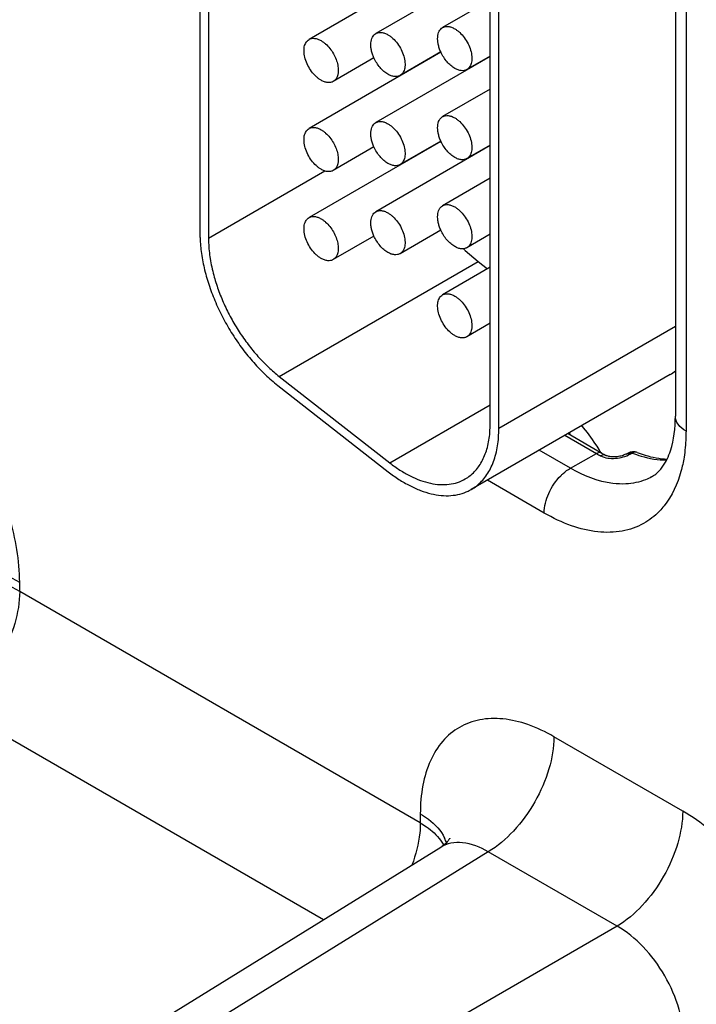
# Model space of a CAD drawing. Header units: inches. Extents: x 0 to 34, y 0 to 22.
# Tile 67 of 97: x 28.328 to 28.607, y 17.135 to 17.541. Entities that reach past the tile are written whole.
import ezdxf

# ---------------------------------------------------------------- set-up
doc = ezdxf.new("R2010")
doc.units = ezdxf.units.IN
doc.header["$LTSCALE"] = 1.87
doc.header["$MEASUREMENT"] = 0
doc.layers.get('0').update_dxf_attribs({"linetype": 'CONTINUOUS'})

msp = doc.modelspace()

# ---------------------------------------------------------------- linework, layer by layer
at = {"color": 7, "linetype": 'CONTINUOUS'}
for p, q in [((28.4020564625, 17.6245793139), (28.4020564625, 17.4529133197)), ((28.4055919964, 17.622537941), (28.4055919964, 17.4508719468)), ((28.5982922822, 17.5966157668), (28.5982922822, 17.3773934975)), ((28.6026856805, 17.5904916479), (28.6026856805, 17.3712693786)), ((28.5219110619, 17.374424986), (28.5219110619, 17.5646625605)), ((28.5015378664, 17.5642519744), (28.4470840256, 17.5328110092)), ((28.5219110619, 17.5625403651), (28.4746611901, 17.5352588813)), ((28.5254465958, 17.372383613), (28.5254465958, 17.5626211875)), ((28.5219110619, 17.549065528), (28.5022383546, 17.5377067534)), ((28.5015378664, 17.527510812), (28.4470840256, 17.4960698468)), ((28.4738997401, 17.5251996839), (28.4570845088, 17.5154907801)), ((28.5219110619, 17.5257992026), (28.4746611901, 17.4985177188)), ((28.5014769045, 17.527647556), (28.4846616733, 17.5179386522)), ((28.5219110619, 17.5259711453), (28.5122388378, 17.5203865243)), ((28.4582636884, 17.5166144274), (28.4570843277, 17.5154910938)), ((28.487616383, 17.5196446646), (28.487616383, 17.5194727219)), ((28.5219110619, 17.5123243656), (28.5022383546, 17.5009655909)), ((28.5015378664, 17.4907696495), (28.4470840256, 17.4593286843)), ((28.4738997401, 17.4884585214), (28.4570845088, 17.4787496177)), ((28.5219110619, 17.4890580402), (28.4746611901, 17.4617765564)), ((28.5014769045, 17.4909063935), (28.4846616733, 17.4811974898)), ((28.5219110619, 17.4892299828), (28.5122388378, 17.4836453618)), ((28.4582636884, 17.4798732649), (28.4570843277, 17.4787499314)), ((28.4055919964, 17.4508719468), (28.4535663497, 17.4785717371)), ((28.5219110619, 17.4755832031), (28.5022383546, 17.4642244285)), ((28.4738997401, 17.451717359), (28.4570845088, 17.4420084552)), ((28.5014769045, 17.4541652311), (28.4846616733, 17.4444563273)), ((28.5219110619, 17.4524888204), (28.5122388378, 17.4469041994)), ((28.4582636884, 17.4431321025), (28.4570843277, 17.4420087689)), ((28.5115054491, 17.4458222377), (28.5168323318, 17.4411595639)), ((28.4348079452, 17.3937997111), (28.5168323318, 17.4411595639)), ((28.5219110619, 17.4388420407), (28.5022383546, 17.427483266)), ((28.5168323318, 17.4411595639), (28.5206971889, 17.4381411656)), ((28.5219110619, 17.4157476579), (28.5122388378, 17.4101630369)), ((28.5982922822, 17.4144437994), (28.5254465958, 17.372383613)), ((28.5960814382, 17.3945679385), (28.5140570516, 17.3472080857)), ((28.4341940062, 17.3901338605), (28.4798023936, 17.3545143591)), ((28.4348079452, 17.3937997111), (28.4804163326, 17.3581802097)), ((28.4804163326, 17.3581802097), (28.5219110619, 17.3821387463)), ((28.5216704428, 17.3698120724), (28.5219110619, 17.374424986)), ((28.5252275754, 17.367756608), (28.5254465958, 17.372383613)), ((28.5527221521, 17.3695328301), (28.5657794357, 17.3619937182)), ((28.5539874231, 17.3702633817), (28.5679778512, 17.3621854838)), ((28.5549543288, 17.3559616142), (28.5420859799, 17.3633916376)), ((28.5549543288, 17.3559616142), (28.5657794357, 17.3619937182)), ((28.5787859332, 17.3622375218), (28.577965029, 17.3617936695)), ((28.5796611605, 17.3617849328), (28.580481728, 17.3622292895)), ((28.5441626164, 17.3374854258), (28.520690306, 17.3510380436)), ((28.3276578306, 17.3051833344), (28.3276578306, 17.3088671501)), ((28.4930274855, 17.2097009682), (28.3276578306, 17.3051833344)), ((28.4530423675, 17.169660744), (28.300561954, 17.2577010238)), ((28.6013165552, 17.2145350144), (28.5481734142, 17.245219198)), ((28.4930274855, 17.2133847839), (28.4930274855, 17.2097009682)), ((28.5014375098, 17.1995890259), (27.9962032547, 16.8871445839)), ((28.5014080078, 17.2024974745), (28.5026892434, 17.2004681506)), ((28.5210775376, 17.1977368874), (28.0161894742, 16.8855065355)), ((28.5742206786, 17.1670527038), (28.5210775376, 17.1977368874)), ((28.5742206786, 17.1670527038), (28.0513937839, 16.8651800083))]:
    msp.add_line(p, q, dxfattribs=at)
for points in [[(28.5779643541, 17.3617932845), (28.5778106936, 17.3617130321), (28.5775021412, 17.3615664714), (28.5771464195, 17.3614172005), (28.5767423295, 17.3612686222), (28.5762946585, 17.3611260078), (28.5758152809, 17.3609957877), (28.575310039, 17.3608814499), (28.5747841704, 17.3607856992), (28.5742509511, 17.3607119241), (28.5737182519, 17.3606614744), (28.5731910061, 17.360634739), (28.5726786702, 17.3606317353), (28.5721876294, 17.3606515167), (28.5717218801, 17.3606926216), (28.571287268, 17.3607528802), (28.5708869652, 17.3608297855), (28.570524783, 17.3609201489), (28.5702066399, 17.3610192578), (28.5699346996, 17.3611222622), (28.569707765, 17.3612249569), (28.5696073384, 17.3612766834)], [(28.505122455, 17.2031730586), (28.5051430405, 17.2032323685), (28.5051825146, 17.2033362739), (28.5051569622, 17.2032824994), (28.5050511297, 17.2030861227), (28.5048505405, 17.2027635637), (28.5045369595, 17.2023265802), (28.5041008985, 17.2018007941), (28.5035478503, 17.2012247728), (28.5028794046, 17.2006251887), (28.5020901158, 17.2000203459), (28.5014428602, 17.1995922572)]]:
    msp.add_lwpolyline(points, dxfattribs=at)
for centre, radius, start, end in [((28.5167200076, 17.5345676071), 0.0167433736, 204.4150900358, 204.9286328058), ((28.5167200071, 17.4978264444), 0.016743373, 204.4150900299, 204.9286328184), ((28.5577798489, 17.5011902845), 0.0704112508, 194.1270070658, 194.2518138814), ((28.4550050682, 17.452919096), 0.0529486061, 180.0062505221, 182.0952843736), ((28.4539501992, 17.4508781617), 0.0483582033, 180.0073635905, 182.2964627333), ((28.5613054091, 17.496995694), 0.0714055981, 225.0587710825, 225.5705957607), ((28.5609135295, 17.4965966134), 0.0708462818, 225.570982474, 225.7813553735), ((28.5868815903, 17.4104996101), 0.0183971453, 300.0045663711, 308.3694484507), ((28.5022295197, 17.3254403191), 0.0688865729, 39.9611866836, 40.8318557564), ((28.5970443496, 17.4161265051), 0.0625128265, 239.9910029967, 241.7108186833), ((28.5019740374, 17.3243385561), 0.0758387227, 30.1643042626, 30.5752666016), ((28.5990598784, 17.416000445), 0.0621461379, 239.9904627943, 241.7102775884), ((28.5048603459, 17.3631353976), 0.0183915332, 295.6651745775, 300.002879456), ((28.4895325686, 17.1969708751), 0.0149863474, 17.5578488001, 25.4743511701)]:
    msp.add_arc(centre, radius, start, end, dxfattribs=at)
for points, knots in [([(28.501473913, 17.5276468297), (28.5012377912, 17.5281669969), (28.5008262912, 17.52921134), (28.5003932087, 17.5307933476), (28.5001661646, 17.5323240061), (28.5001519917, 17.5337583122), (28.5003527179, 17.5350553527), (28.5007677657, 17.5361779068), (28.5013905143, 17.5370901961), (28.5019443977, 17.537536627), (28.5022385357, 17.5377064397)], [0, 0, 0, 0, 0.156890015, 0.3076185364, 0.4495512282, 0.5807124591, 0.7001155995, 0.8080817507, 0.9067209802, 1, 1, 1, 1]), ([(28.5022385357, 17.5377064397), (28.5024024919, 17.5378010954), (28.5027504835, 17.5379642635), (28.5035147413, 17.5381761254), (28.5045860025, 17.5382047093), (28.5059266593, 17.5378793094), (28.5068000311, 17.5374645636), (28.5072385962, 17.5372113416)], [0, 0, 0, 0, 0.1081607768, 0.2183295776, 0.4512953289, 0.7106735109, 1, 1, 1, 1]), ([(28.5072385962, 17.5372113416), (28.5075974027, 17.5370041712), (28.5083107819, 17.5365267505), (28.5096878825, 17.5353689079), (28.5112553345, 17.5335852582), (28.5127682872, 17.5311240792), (28.5138319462, 17.5284921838), (28.5143598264, 17.525904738), (28.5143122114, 17.5238660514), (28.5139354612, 17.5224674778), (28.5135147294, 17.5215980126), (28.5129528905, 17.520886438), (28.5124851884, 17.5205291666), (28.5122386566, 17.520386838)], [0, 0, 0, 0, 0.0623683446, 0.1288470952, 0.2704294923, 0.4175506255, 0.5618702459, 0.6955113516, 0.812749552, 0.8647060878, 0.9125263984, 0.9571486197, 1, 1, 1, 1]), ([(28.4520842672, 17.5159861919), (28.4517254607, 17.5161933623), (28.4510120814, 17.516670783), (28.4496349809, 17.5178286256), (28.4480675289, 17.5196122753), (28.4465545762, 17.5220734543), (28.4454909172, 17.5247053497), (28.444963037, 17.5272927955), (28.445010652, 17.5293314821), (28.4453874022, 17.5307300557), (28.445808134, 17.5315995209), (28.4463699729, 17.5323110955), (28.446837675, 17.5326683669), (28.4470842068, 17.5328106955)], [0, 0, 0, 0, 0.0623683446, 0.1288470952, 0.2704294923, 0.4175506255, 0.5618702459, 0.6955113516, 0.812749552, 0.8647060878, 0.9125263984, 0.9571486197, 1, 1, 1, 1]), ([(28.4470842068, 17.5328106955), (28.4472481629, 17.5329053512), (28.4475961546, 17.5330685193), (28.4483604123, 17.5332803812), (28.4494316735, 17.5333089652), (28.4507723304, 17.5329835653), (28.4516457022, 17.5325688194), (28.4520842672, 17.5323155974)], [0, 0, 0, 0, 0.1081607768, 0.2183295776, 0.4512953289, 0.7106735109, 1, 1, 1, 1]), ([(28.4520842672, 17.5323155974), (28.4524070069, 17.5321292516), (28.4530495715, 17.5317052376), (28.4542987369, 17.5306882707), (28.4557462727, 17.529130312), (28.457200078, 17.5269677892), (28.4579543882, 17.5253724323), (28.4582636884, 17.5245515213)], [0, 0, 0, 0, 0.1107501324, 0.2282438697, 0.4780936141, 0.7393022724, 1, 1, 1, 1]), ([(28.4738967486, 17.5251989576), (28.4736606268, 17.5257191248), (28.4732491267, 17.5267634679), (28.4728160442, 17.5283454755), (28.4725890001, 17.529876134), (28.4725748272, 17.5313104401), (28.4727755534, 17.5326074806), (28.4731906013, 17.5337300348), (28.4738133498, 17.534642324), (28.4743672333, 17.5350887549), (28.4746613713, 17.5352585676)], [0, 0, 0, 0, 0.156890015, 0.3076185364, 0.4495512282, 0.5807124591, 0.7001155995, 0.8080817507, 0.9067209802, 1, 1, 1, 1]), ([(28.4746613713, 17.5352585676), (28.4748253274, 17.5353532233), (28.475173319, 17.5355163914), (28.4759375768, 17.5357282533), (28.477008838, 17.5357568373), (28.4783494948, 17.5354314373), (28.4792228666, 17.5350166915), (28.4796614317, 17.5347634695)], [0, 0, 0, 0, 0.1081607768, 0.2183295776, 0.4512953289, 0.7106735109, 1, 1, 1, 1]), ([(28.4796614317, 17.5347634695), (28.4800202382, 17.5345562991), (28.4807336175, 17.5340788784), (28.4821107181, 17.5329210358), (28.48367817, 17.5311373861), (28.4851911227, 17.5286762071), (28.4862547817, 17.5260443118), (28.4867826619, 17.5234568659), (28.4867350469, 17.5214181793), (28.4863582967, 17.5200196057), (28.4859375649, 17.5191501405), (28.485375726, 17.5184385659), (28.4849080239, 17.5180812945), (28.4846614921, 17.5179389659)], [0, 0, 0, 0, 0.0623683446, 0.1288470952, 0.2704294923, 0.4175506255, 0.5618702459, 0.6955113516, 0.812749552, 0.8647060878, 0.9125263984, 0.9571486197, 1, 1, 1, 1]), ([(28.4582636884, 17.5245515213), (28.4585453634, 17.5238039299), (28.4588800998, 17.5226715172), (28.4591136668, 17.5211545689), (28.4592236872, 17.5192460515), (28.4589234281, 17.5176035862), (28.4582636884, 17.5166144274)], [0, 0, 0, 0, 0.2937545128, 0.4319416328, 0.5628081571, 1, 1, 1, 1]), ([(28.4796614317, 17.518434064), (28.4790691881, 17.518776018), (28.4779066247, 17.5196249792), (28.4763512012, 17.5212095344), (28.4749764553, 17.5230881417), (28.4742240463, 17.5244779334), (28.4738967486, 17.5251989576)], [0, 0, 0, 0, 0.2276215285, 0.4759035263, 0.7364455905, 1, 1, 1, 1]), ([(28.5072385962, 17.5208819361), (28.5066562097, 17.5212181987), (28.5055122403, 17.5220506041), (28.5039775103, 17.5236022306), (28.5026153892, 17.5254419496), (28.5018651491, 17.526803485), (28.5015365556, 17.5275104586)], [0, 0, 0, 0, 0.2276126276, 0.4757010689, 0.7361337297, 1, 1, 1, 1]), ([(28.5122386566, 17.520386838), (28.5120747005, 17.5202921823), (28.5117267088, 17.5201290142), (28.5109624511, 17.5199171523), (28.5098911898, 17.5198885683), (28.508550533, 17.5202139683), (28.5076771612, 17.5206287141), (28.5072385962, 17.5208819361)], [0, 0, 0, 0, 0.1081607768, 0.2183295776, 0.4512953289, 0.7106735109, 1, 1, 1, 1]), ([(28.4570843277, 17.5154910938), (28.4569203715, 17.5153964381), (28.4565723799, 17.51523327), (28.4558081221, 17.5150214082), (28.4547368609, 17.5149928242), (28.4533962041, 17.5153182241), (28.4525228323, 17.5157329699), (28.4520842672, 17.5159861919)], [0, 0, 0, 0, 0.1081607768, 0.2183295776, 0.4512953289, 0.7106735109, 1, 1, 1, 1]), ([(28.4846614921, 17.5179389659), (28.484497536, 17.5178443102), (28.4841495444, 17.5176811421), (28.4833852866, 17.5174692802), (28.4823140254, 17.5174406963), (28.4809733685, 17.5177660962), (28.4800999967, 17.518180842), (28.4796614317, 17.518434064)], [0, 0, 0, 0, 0.1081607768, 0.2183295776, 0.4512953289, 0.7106735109, 1, 1, 1, 1]), ([(28.501473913, 17.4909056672), (28.5012377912, 17.4914258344), (28.5008262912, 17.4924701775), (28.5003932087, 17.4940521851), (28.5001661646, 17.4955828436), (28.5001519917, 17.4970171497), (28.5003527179, 17.4983141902), (28.5007677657, 17.4994367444), (28.5013905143, 17.5003490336), (28.5019443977, 17.5007954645), (28.5022385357, 17.5009652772)], [0, 0, 0, 0, 0.156890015, 0.3076185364, 0.4495512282, 0.5807124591, 0.7001155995, 0.8080817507, 0.9067209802, 1, 1, 1, 1]), ([(28.5022385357, 17.5009652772), (28.5024024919, 17.5010599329), (28.5027504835, 17.5012231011), (28.5035147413, 17.5014349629), (28.5045860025, 17.5014635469), (28.5059266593, 17.501138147), (28.5068000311, 17.5007234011), (28.5072385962, 17.5004701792)], [0, 0, 0, 0, 0.1081607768, 0.2183295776, 0.4512953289, 0.7106735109, 1, 1, 1, 1]), ([(28.5072385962, 17.5004701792), (28.5075974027, 17.5002630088), (28.5083107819, 17.499785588), (28.5096878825, 17.4986277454), (28.5112553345, 17.4968440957), (28.5127682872, 17.4943829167), (28.5138319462, 17.4917510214), (28.5143598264, 17.4891635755), (28.5143122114, 17.487124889), (28.5139354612, 17.4857263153), (28.5135147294, 17.4848568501), (28.5129528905, 17.4841452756), (28.5124851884, 17.4837880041), (28.5122386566, 17.4836456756)], [0, 0, 0, 0, 0.0623683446, 0.1288470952, 0.2704294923, 0.4175506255, 0.5618702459, 0.6955113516, 0.812749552, 0.8647060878, 0.9125263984, 0.9571486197, 1, 1, 1, 1]), ([(28.4520842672, 17.4792450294), (28.4517254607, 17.4794521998), (28.4510120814, 17.4799296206), (28.4496349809, 17.4810874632), (28.4480675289, 17.4828711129), (28.4465545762, 17.4853322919), (28.4454909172, 17.4879641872), (28.444963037, 17.4905516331), (28.445010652, 17.4925903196), (28.4453874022, 17.4939888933), (28.445808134, 17.4948583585), (28.4463699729, 17.495569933), (28.446837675, 17.4959272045), (28.4470842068, 17.496069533)], [0, 0, 0, 0, 0.0623683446, 0.1288470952, 0.2704294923, 0.4175506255, 0.5618702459, 0.6955113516, 0.812749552, 0.8647060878, 0.9125263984, 0.9571486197, 1, 1, 1, 1]), ([(28.4470842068, 17.496069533), (28.4472481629, 17.4961641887), (28.4475961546, 17.4963273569), (28.4483604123, 17.4965392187), (28.4494316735, 17.4965678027), (28.4507723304, 17.4962424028), (28.4516457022, 17.4958276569), (28.4520842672, 17.495574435)], [0, 0, 0, 0, 0.1081607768, 0.2183295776, 0.4512953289, 0.7106735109, 1, 1, 1, 1]), ([(28.4520842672, 17.495574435), (28.4524070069, 17.4953880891), (28.4530495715, 17.4949640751), (28.4542987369, 17.4939471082), (28.4557462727, 17.4923891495), (28.457200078, 17.4902266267), (28.4579543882, 17.4886312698), (28.4582636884, 17.4878103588)], [0, 0, 0, 0, 0.1107501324, 0.2282438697, 0.4780936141, 0.7393022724, 1, 1, 1, 1]), ([(28.4738967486, 17.4884577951), (28.4736606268, 17.4889779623), (28.4732491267, 17.4900223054), (28.4728160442, 17.4916043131), (28.4725890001, 17.4931349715), (28.4725748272, 17.4945692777), (28.4727755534, 17.4958663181), (28.4731906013, 17.4969888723), (28.4738133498, 17.4979011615), (28.4743672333, 17.4983475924), (28.4746613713, 17.4985174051)], [0, 0, 0, 0, 0.156890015, 0.3076185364, 0.4495512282, 0.5807124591, 0.7001155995, 0.8080817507, 0.9067209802, 1, 1, 1, 1]), ([(28.4746613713, 17.4985174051), (28.4748253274, 17.4986120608), (28.475173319, 17.498775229), (28.4759375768, 17.4989870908), (28.477008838, 17.4990156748), (28.4783494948, 17.4986902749), (28.4792228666, 17.498275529), (28.4796614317, 17.4980223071)], [0, 0, 0, 0, 0.1081607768, 0.2183295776, 0.4512953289, 0.7106735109, 1, 1, 1, 1]), ([(28.4796614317, 17.4980223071), (28.4800202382, 17.4978151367), (28.4807336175, 17.4973377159), (28.4821107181, 17.4961798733), (28.48367817, 17.4943962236), (28.4851911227, 17.4919350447), (28.4862547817, 17.4893031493), (28.4867826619, 17.4867157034), (28.4867350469, 17.4846770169), (28.4863582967, 17.4832784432), (28.4859375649, 17.482408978), (28.485375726, 17.4816974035), (28.4849080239, 17.481340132), (28.4846614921, 17.4811978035)], [0, 0, 0, 0, 0.0623683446, 0.1288470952, 0.2704294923, 0.4175506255, 0.5618702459, 0.6955113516, 0.812749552, 0.8647060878, 0.9125263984, 0.9571486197, 1, 1, 1, 1]), ([(28.4582636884, 17.4878103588), (28.4585453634, 17.4870627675), (28.4588800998, 17.4859303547), (28.4591136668, 17.4844134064), (28.4592236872, 17.4825048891), (28.4589234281, 17.4808624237), (28.4582636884, 17.4798732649)], [0, 0, 0, 0, 0.2937545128, 0.4319416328, 0.5628081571, 1, 1, 1, 1]), ([(28.4796614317, 17.4816929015), (28.4790691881, 17.4820348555), (28.4779066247, 17.4828838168), (28.4763512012, 17.4844683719), (28.4749764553, 17.4863469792), (28.4742240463, 17.487736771), (28.4738967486, 17.4884577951)], [0, 0, 0, 0, 0.2276215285, 0.4759035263, 0.7364455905, 1, 1, 1, 1]), ([(28.5072385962, 17.4841407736), (28.5066562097, 17.4844770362), (28.5055122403, 17.4853094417), (28.5039775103, 17.4868610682), (28.5026153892, 17.4887007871), (28.5018651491, 17.4900623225), (28.5015365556, 17.4907692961)], [0, 0, 0, 0, 0.2276126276, 0.4757010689, 0.7361337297, 1, 1, 1, 1]), ([(28.5122386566, 17.4836456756), (28.5120747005, 17.4835510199), (28.5117267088, 17.4833878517), (28.5109624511, 17.4831759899), (28.5098911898, 17.4831474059), (28.508550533, 17.4834728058), (28.5076771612, 17.4838875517), (28.5072385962, 17.4841407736)], [0, 0, 0, 0, 0.1081607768, 0.2183295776, 0.4512953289, 0.7106735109, 1, 1, 1, 1]), ([(28.4570843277, 17.4787499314), (28.4569203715, 17.4786552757), (28.4565723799, 17.4784921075), (28.4558081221, 17.4782802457), (28.4547368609, 17.4782516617), (28.4533962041, 17.4785770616), (28.4525228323, 17.4789918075), (28.4520842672, 17.4792450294)], [0, 0, 0, 0, 0.1081607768, 0.2183295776, 0.4512953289, 0.7106735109, 1, 1, 1, 1]), ([(28.4846614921, 17.4811978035), (28.484497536, 17.4811031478), (28.4841495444, 17.4809399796), (28.4833852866, 17.4807281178), (28.4823140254, 17.4806995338), (28.4809733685, 17.4810249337), (28.4800999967, 17.4814396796), (28.4796614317, 17.4816929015)], [0, 0, 0, 0, 0.1081607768, 0.2183295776, 0.4512953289, 0.7106735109, 1, 1, 1, 1]), ([(28.501473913, 17.4541645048), (28.5012377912, 17.4546846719), (28.5008262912, 17.4557290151), (28.5003932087, 17.4573110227), (28.5001661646, 17.4588416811), (28.5001519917, 17.4602759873), (28.5003527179, 17.4615730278), (28.5007677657, 17.4626955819), (28.5013905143, 17.4636078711), (28.5019443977, 17.464054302), (28.5022385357, 17.4642241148)], [0, 0, 0, 0, 0.156890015, 0.3076185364, 0.4495512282, 0.5807124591, 0.7001155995, 0.8080817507, 0.9067209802, 1, 1, 1, 1]), ([(28.5022385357, 17.4642241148), (28.5024024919, 17.4643187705), (28.5027504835, 17.4644819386), (28.5035147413, 17.4646938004), (28.5045860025, 17.4647223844), (28.5059266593, 17.4643969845), (28.5068000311, 17.4639822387), (28.5072385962, 17.4637290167)], [0, 0, 0, 0, 0.1081607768, 0.2183295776, 0.4512953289, 0.7106735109, 1, 1, 1, 1]), ([(28.5072385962, 17.4637290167), (28.5075974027, 17.4635218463), (28.5083107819, 17.4630444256), (28.5096878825, 17.461886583), (28.5112553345, 17.4601029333), (28.5127682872, 17.4576417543), (28.5138319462, 17.4550098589), (28.5143598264, 17.4524224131), (28.5143122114, 17.4503837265), (28.5139354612, 17.4489851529), (28.5135147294, 17.4481156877), (28.5129528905, 17.4474041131), (28.5124851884, 17.4470468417), (28.5122386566, 17.4469045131)], [0, 0, 0, 0, 0.0623683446, 0.1288470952, 0.2704294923, 0.4175506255, 0.5618702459, 0.6955113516, 0.812749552, 0.8647060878, 0.9125263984, 0.9571486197, 1, 1, 1, 1]), ([(28.4520842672, 17.442503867), (28.4517254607, 17.4427110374), (28.4510120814, 17.4431884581), (28.4496349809, 17.4443463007), (28.4480675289, 17.4461299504), (28.4465545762, 17.4485911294), (28.4454909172, 17.4512230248), (28.444963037, 17.4538104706), (28.445010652, 17.4558491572), (28.4453874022, 17.4572477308), (28.445808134, 17.458117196), (28.4463699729, 17.4588287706), (28.446837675, 17.459186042), (28.4470842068, 17.4593283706)], [0, 0, 0, 0, 0.0623683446, 0.1288470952, 0.2704294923, 0.4175506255, 0.5618702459, 0.6955113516, 0.812749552, 0.8647060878, 0.9125263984, 0.9571486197, 1, 1, 1, 1]), ([(28.4470842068, 17.4593283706), (28.4472481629, 17.4594230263), (28.4475961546, 17.4595861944), (28.4483604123, 17.4597980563), (28.4494316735, 17.4598266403), (28.4507723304, 17.4595012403), (28.4516457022, 17.4590864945), (28.4520842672, 17.4588332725)], [0, 0, 0, 0, 0.1081607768, 0.2183295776, 0.4512953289, 0.7106735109, 1, 1, 1, 1]), ([(28.4738967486, 17.4517166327), (28.4736606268, 17.4522367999), (28.4732491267, 17.453281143), (28.4728160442, 17.4548631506), (28.4725890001, 17.4563938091), (28.4725748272, 17.4578281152), (28.4727755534, 17.4591251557), (28.4731906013, 17.4602477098), (28.4738133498, 17.4611599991), (28.4743672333, 17.46160643), (28.4746613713, 17.4617762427)], [0, 0, 0, 0, 0.156890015, 0.3076185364, 0.4495512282, 0.5807124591, 0.7001155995, 0.8080817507, 0.9067209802, 1, 1, 1, 1]), ([(28.4746613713, 17.4617762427), (28.4748253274, 17.4618708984), (28.475173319, 17.4620340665), (28.4759375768, 17.4622459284), (28.477008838, 17.4622745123), (28.4783494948, 17.4619491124), (28.4792228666, 17.4615343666), (28.4796614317, 17.4612811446)], [0, 0, 0, 0, 0.1081607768, 0.2183295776, 0.4512953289, 0.7106735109, 1, 1, 1, 1]), ([(28.4796614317, 17.4612811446), (28.4800202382, 17.4610739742), (28.4807336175, 17.4605965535), (28.4821107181, 17.4594387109), (28.48367817, 17.4576550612), (28.4851911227, 17.4551938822), (28.4862547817, 17.4525619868), (28.4867826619, 17.449974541), (28.4867350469, 17.4479358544), (28.4863582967, 17.4465372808), (28.4859375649, 17.4456678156), (28.485375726, 17.444956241), (28.4849080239, 17.4445989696), (28.4846614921, 17.444456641)], [0, 0, 0, 0, 0.0623683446, 0.1288470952, 0.2704294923, 0.4175506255, 0.5618702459, 0.6955113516, 0.812749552, 0.8647060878, 0.9125263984, 0.9571486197, 1, 1, 1, 1]), ([(28.4520842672, 17.4588332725), (28.4524070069, 17.4586469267), (28.4530495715, 17.4582229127), (28.4542987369, 17.4572059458), (28.4557462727, 17.4556479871), (28.457200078, 17.4534854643), (28.4579543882, 17.4518901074), (28.4582636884, 17.4510691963)], [0, 0, 0, 0, 0.1107501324, 0.2282438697, 0.4780936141, 0.7393022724, 1, 1, 1, 1]), ([(28.4020918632, 17.4509832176), (28.4021705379, 17.4488140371), (28.4025934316, 17.4443604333), (28.4034610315, 17.4399742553), (28.4040063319, 17.4377468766)], [0, 0, 0, 0, 0.4862727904, 1, 1, 1, 1]), ([(28.4582636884, 17.4510691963), (28.4585453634, 17.450321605), (28.4588800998, 17.4491891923), (28.4591136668, 17.447672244), (28.4592236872, 17.4457637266), (28.4589234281, 17.4441212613), (28.4582636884, 17.4431321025)], [0, 0, 0, 0, 0.2937545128, 0.4319416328, 0.5628081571, 1, 1, 1, 1]), ([(28.4796614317, 17.4449517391), (28.4790691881, 17.4452936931), (28.4779066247, 17.4461426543), (28.4763512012, 17.4477272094), (28.4749764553, 17.4496058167), (28.4742240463, 17.4509956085), (28.4738967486, 17.4517166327)], [0, 0, 0, 0, 0.2276215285, 0.4759035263, 0.7364455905, 1, 1, 1, 1]), ([(28.5072385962, 17.4473996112), (28.5066463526, 17.4477415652), (28.5054837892, 17.4485905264), (28.5039283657, 17.4501750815), (28.5025536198, 17.4520536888), (28.5018012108, 17.4534434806), (28.501473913, 17.4541645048)], [0, 0, 0, 0, 0.2276215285, 0.4759035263, 0.7364455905, 1, 1, 1, 1]), ([(28.4056308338, 17.4489404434), (28.4057178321, 17.4467507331), (28.4061881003, 17.4422484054), (28.4071477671, 17.4378278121), (28.4077494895, 17.4355837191)], [0, 0, 0, 0, 0.485389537, 1, 1, 1, 1]), ([(28.5122386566, 17.4469045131), (28.5120747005, 17.4468098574), (28.5117267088, 17.4466466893), (28.5109624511, 17.4464348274), (28.5098911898, 17.4464062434), (28.508550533, 17.4467316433), (28.5076771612, 17.4471463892), (28.5072385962, 17.4473996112)], [0, 0, 0, 0, 0.1081607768, 0.2183295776, 0.4512953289, 0.7106735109, 1, 1, 1, 1]), ([(28.4846614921, 17.444456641), (28.484497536, 17.4443619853), (28.4841495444, 17.4441988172), (28.4833852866, 17.4439869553), (28.4823140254, 17.4439583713), (28.4809733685, 17.4442837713), (28.4800999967, 17.4446985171), (28.4796614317, 17.4449517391)], [0, 0, 0, 0, 0.1081607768, 0.2183295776, 0.4512953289, 0.7106735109, 1, 1, 1, 1]), ([(28.4570843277, 17.4420087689), (28.4569203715, 17.4419141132), (28.4565723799, 17.4417509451), (28.4558081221, 17.4415390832), (28.4547368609, 17.4415104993), (28.4533962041, 17.4418358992), (28.4525228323, 17.442250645), (28.4520842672, 17.442503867)], [0, 0, 0, 0, 0.1081607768, 0.2183295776, 0.4512953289, 0.7106735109, 1, 1, 1, 1]), ([(28.4040063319, 17.4377468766), (28.4045629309, 17.435473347), (28.4059041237, 17.4309066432), (28.4085073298, 17.4241773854), (28.411690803, 17.4175591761), (28.415399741, 17.4111731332), (28.4195654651, 17.4051322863), (28.4241155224, 17.3995439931), (28.4289679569, 17.3945119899), (28.4324308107, 17.3915108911), (28.4341940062, 17.3901338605)], [0, 0, 0, 0, 0.1224679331, 0.2486591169, 0.377125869, 0.5063224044, 0.6346674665, 0.760668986, 0.8829457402, 1, 1, 1, 1]), ([(28.4077494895, 17.4355837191), (28.4082879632, 17.4335755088), (28.4095566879, 17.4295509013), (28.411955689, 17.423630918), (28.4148439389, 17.417825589), (28.4181720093, 17.4122333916), (28.4218833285, 17.4069481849), (28.4259166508, 17.4020584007), (28.4302033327, 17.3976482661), (28.4332550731, 17.3950124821), (28.4348079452, 17.3937997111)], [0, 0, 0, 0, 0.1233249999, 0.249963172, 0.37852151, 0.5075573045, 0.6356003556, 0.7612167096, 0.8831292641, 1, 1, 1, 1]), ([(28.5072385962, 17.4106584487), (28.5068797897, 17.4108656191), (28.5061664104, 17.4113430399), (28.5047893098, 17.4125008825), (28.5032218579, 17.4142845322), (28.5017089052, 17.4167457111), (28.5006452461, 17.4193776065), (28.5001173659, 17.4219650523), (28.5001649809, 17.4240037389), (28.5005417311, 17.4254023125), (28.5009624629, 17.4262717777), (28.5015243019, 17.4269833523), (28.5019920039, 17.4273406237), (28.5022385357, 17.4274829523)], [0, 0, 0, 0, 0.0623683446, 0.1288470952, 0.2704294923, 0.4175506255, 0.5618702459, 0.6955113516, 0.812749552, 0.8647060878, 0.9125263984, 0.9571486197, 1, 1, 1, 1]), ([(28.5022385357, 17.4274829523), (28.5024024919, 17.427577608), (28.5027504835, 17.4277407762), (28.5035147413, 17.427952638), (28.5045860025, 17.427981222), (28.5059266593, 17.4276558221), (28.5068000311, 17.4272410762), (28.5072385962, 17.4269878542)], [0, 0, 0, 0, 0.1081607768, 0.2183295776, 0.4512953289, 0.7106735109, 1, 1, 1, 1]), ([(28.5072385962, 17.4269878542), (28.5075974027, 17.4267806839), (28.5083107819, 17.4263032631), (28.5096878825, 17.4251454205), (28.5112553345, 17.4233617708), (28.5127682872, 17.4209005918), (28.5138319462, 17.4182686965), (28.5143598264, 17.4156812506), (28.5143122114, 17.413642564), (28.5139354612, 17.4122439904), (28.5135147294, 17.4113745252), (28.5129528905, 17.4106629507), (28.5124851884, 17.4103056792), (28.5122386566, 17.4101633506)], [0, 0, 0, 0, 0.0623683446, 0.1288470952, 0.2704294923, 0.4175506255, 0.5618702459, 0.6955113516, 0.812749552, 0.8647060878, 0.9125263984, 0.9571486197, 1, 1, 1, 1]), ([(28.5122386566, 17.4101633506), (28.5120747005, 17.4100686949), (28.5117267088, 17.4099055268), (28.5109624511, 17.409693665), (28.5098911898, 17.409665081), (28.508550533, 17.4099904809), (28.5076771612, 17.4104052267), (28.5072385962, 17.4106584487)], [0, 0, 0, 0, 0.1081607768, 0.2183295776, 0.4512953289, 0.7106735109, 1, 1, 1, 1]), ([(28.3276578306, 17.3088671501), (28.3276577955, 17.317906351), (28.3242677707, 17.3369715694), (28.3124501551, 17.3637632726), (28.295156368, 17.3873935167), (28.2803405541, 17.3998631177), (28.2725119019, 17.4043827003)], [0, 0, 0, 0, 0.2372094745, 0.4999933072, 0.7627799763, 1, 1, 1, 1]), ([(28.5949078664, 17.3597273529), (28.5954467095, 17.360845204), (28.5976520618, 17.3664703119), (28.5982922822, 17.3726103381), (28.5982922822, 17.3773934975)], [0, 0, 0, 0, 0.2059965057, 1, 1, 1, 1]), ([(28.6026856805, 17.3712693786), (28.6014450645, 17.3719856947), (28.5993135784, 17.3736178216), (28.5982923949, 17.3762250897), (28.5982922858, 17.3773934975)], [0, 0, 0, 0, 0.550780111, 1, 1, 1, 1]), ([(28.5115569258, 17.3515381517), (28.5122544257, 17.3519408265), (28.5136016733, 17.3528557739), (28.5154239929, 17.3545193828), (28.5170405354, 17.3564661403), (28.5189468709, 17.3594809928), (28.5207350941, 17.3639368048), (28.5214519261, 17.3677845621), (28.5216704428, 17.3698120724)], [0, 0, 0, 0, 0.1115570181, 0.2246483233, 0.3407086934, 0.4609822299, 0.7175370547, 1, 1, 1, 1]), ([(28.5672682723, 17.3629154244), (28.5667073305, 17.3638648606), (28.5644073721, 17.3675709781), (28.5617846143, 17.3710784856), (28.5596538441, 17.3735440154)], [0, 0, 0, 0, 0.2528432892, 1, 1, 1, 1]), ([(28.6026856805, 17.3712693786), (28.6026856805, 17.370336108), (28.6026206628, 17.3667247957), (28.6022891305, 17.3631159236), (28.6018657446, 17.3604709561)], [0, 0, 0, 0, 0.2583869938, 1, 1, 1, 1]), ([(28.514056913, 17.3472083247), (28.514836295, 17.3476583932), (28.5163414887, 17.3486823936), (28.5183726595, 17.3505499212), (28.5201694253, 17.3527380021), (28.5217202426, 17.3552272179), (28.5230135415, 17.3580001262), (28.5244192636, 17.3621464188), (28.5250054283, 17.3654762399), (28.5252275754, 17.367756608)], [0, 0, 0, 0, 0.1111922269, 0.2239633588, 0.3397844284, 0.4599070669, 0.5853625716, 0.7169335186, 1, 1, 1, 1]), ([(28.5679777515, 17.3621853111), (28.5678324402, 17.3622692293), (28.5671074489, 17.3625365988), (28.5662936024, 17.3622802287), (28.5657794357, 17.3619937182)], [0, 0, 0, 0, 0.2218413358, 1, 1, 1, 1]), ([(28.5674181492, 17.3610797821), (28.5692490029, 17.3600946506), (28.5736779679, 17.3596988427), (28.5778066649, 17.3607807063), (28.5796611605, 17.3617849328)], [0, 0, 0, 0, 0.4964332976, 1, 1, 1, 1]), ([(28.5696068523, 17.3612767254), (28.5694578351, 17.3613569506), (28.5687339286, 17.3616082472), (28.5679273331, 17.3613631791), (28.5674181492, 17.3610797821)], [0, 0, 0, 0, 0.2250601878, 1, 1, 1, 1]), ([(28.5779650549, 17.3617936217), (28.5783279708, 17.3619900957), (28.5789667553, 17.3620258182), (28.579510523, 17.3618462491), (28.5796611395, 17.3617849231)], [0, 0, 0, 0, 0.7173295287, 1, 1, 1, 1]), ([(28.578786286, 17.3622376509), (28.5791483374, 17.3624335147), (28.5797871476, 17.3624687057), (28.5803294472, 17.3622880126), (28.5804817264, 17.3622292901)], [0, 0, 0, 0, 0.7160811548, 1, 1, 1, 1]), ([(28.582576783, 17.3624687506), (28.5820951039, 17.3626580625), (28.5813026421, 17.3626238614), (28.5806547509, 17.3623252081), (28.5804817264, 17.3622292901)], [0, 0, 0, 0, 0.7234574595, 1, 1, 1, 1]), ([(28.580481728, 17.3622292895), (28.5816916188, 17.3617545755), (28.5862771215, 17.3601573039), (28.5911646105, 17.3593248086), (28.5947231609, 17.3593609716)], [0, 0, 0, 0, 0.26751238, 1, 1, 1, 1]), ([(28.5825768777, 17.3624688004), (28.5836401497, 17.3620516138), (28.5876197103, 17.3606490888), (28.5918307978, 17.3598330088), (28.5949084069, 17.3597349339)], [0, 0, 0, 0, 0.2705734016, 1, 1, 1, 1]), ([(28.4804163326, 17.3581802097), (28.4817731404, 17.3571205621), (28.4845043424, 17.355171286), (28.4887388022, 17.3527345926), (28.4929482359, 17.3508974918), (28.4970736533, 17.3496881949), (28.5010596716, 17.3491257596), (28.5048515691, 17.3492268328), (28.5083899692, 17.3499966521), (28.5105539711, 17.3509591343), (28.5115569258, 17.3515381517)], [0, 0, 0, 0, 0.153232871, 0.2981632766, 0.4340991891, 0.5610799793, 0.6796511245, 0.7909704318, 0.896920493, 1, 1, 1, 1]), ([(28.5884184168, 17.3523674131), (28.5890345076, 17.3527057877), (28.5917985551, 17.3545392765), (28.593779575, 17.3573866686), (28.5949078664, 17.3597273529)], [0, 0, 0, 0, 0.2129135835, 1, 1, 1, 1]), ([(28.6018657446, 17.3604709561), (28.6015525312, 17.3585142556), (28.6000562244, 17.3514018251), (28.5969392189, 17.3445228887), (28.5936288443, 17.340388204)], [0, 0, 0, 0, 0.2722653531, 1, 1, 1, 1]), ([(28.4798023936, 17.3545143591), (28.4812281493, 17.3534008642), (28.4840987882, 17.3513443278), (28.4885442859, 17.3487450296), (28.4929702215, 17.3467449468), (28.4973181, 17.345370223), (28.5015353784, 17.3446421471), (28.5055695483, 17.344573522), (28.5093645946, 17.3451744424), (28.5117229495, 17.346028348), (28.512825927, 17.3465583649)], [0, 0, 0, 0, 0.1520710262, 0.2963947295, 0.4322160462, 0.5595055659, 0.678701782, 0.7907370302, 0.89713282, 1, 1, 1, 1]), ([(28.5510026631, 17.3528836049), (28.5513125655, 17.3531984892), (28.5525214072, 17.3543539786), (28.5538791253, 17.3553624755), (28.5549543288, 17.3559616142)], [0, 0, 0, 0, 0.2641314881, 1, 1, 1, 1]), ([(28.5778877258, 17.3494684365), (28.5760841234, 17.3493746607), (28.5680400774, 17.3497325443), (28.5603272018, 17.3528593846), (28.5549543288, 17.3559616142)], [0, 0, 0, 0, 0.2254674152, 1, 1, 1, 1]), ([(28.5441626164, 17.3374854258), (28.5441626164, 17.3402366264), (28.5457051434, 17.3459251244), (28.5489268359, 17.3507744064), (28.5510026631, 17.3528836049)], [0, 0, 0, 0, 0.4817746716, 1, 1, 1, 1]), ([(28.5884183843, 17.3523674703), (28.5876337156, 17.3519364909), (28.5843237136, 17.3503640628), (28.5806475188, 17.3496119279), (28.5778877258, 17.3494684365)], [0, 0, 0, 0, 0.2446831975, 1, 1, 1, 1]), ([(28.5851409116, 17.3331555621), (28.5824141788, 17.3316419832), (28.5761757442, 17.3294800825), (28.5658668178, 17.3293122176), (28.5548925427, 17.332005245), (28.5477530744, 17.3354123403), (28.5441626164, 17.3374854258)], [0, 0, 0, 0, 0.217748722, 0.4511945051, 0.7105224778, 1, 1, 1, 1]), ([(28.5936288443, 17.340388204), (28.5930324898, 17.3396433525), (28.5905725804, 17.3368372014), (28.5875682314, 17.3345029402), (28.5851409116, 17.3331555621)], [0, 0, 0, 0, 0.2557842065, 1, 1, 1, 1]), ([(28.3276578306, 17.3088671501), (28.3237892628, 17.3111008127), (28.3148012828, 17.3143770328), (28.3004123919, 17.3159950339), (28.2859783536, 17.3145150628), (28.276916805, 17.3113326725), (28.2729889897, 17.3091426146)], [0, 0, 0, 0, 0.2367043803, 0.4989084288, 0.7617054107, 1, 1, 1, 1]), ([(28.3276578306, 17.3051833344), (28.3237892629, 17.3074169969), (28.3148012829, 17.310693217), (28.3004123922, 17.3123112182), (28.2859783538, 17.3108312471), (28.2769168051, 17.3076488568), (28.2729889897, 17.3054587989)], [0, 0, 0, 0, 0.2367043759, 0.4989084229, 0.7617054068, 1, 1, 1, 1]), ([(28.3276578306, 17.3051833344), (28.3276578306, 17.3007163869), (28.3260009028, 17.29129471), (28.3202076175, 17.2780247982), (28.3117090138, 17.2662644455), (28.304422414, 17.2600078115), (28.300561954, 17.2577010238)], [0, 0, 0, 0, 0.2366973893, 0.4989014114, 0.7617018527, 1, 1, 1, 1]), ([(28.5481734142, 17.245219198), (28.5447500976, 17.2471957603), (28.5379431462, 17.2504364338), (28.5274808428, 17.2529619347), (28.5176573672, 17.2527139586), (28.5089137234, 17.2495442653), (28.5017962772, 17.2435578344), (28.4966691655, 17.2351752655), (28.4936247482, 17.2248525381), (28.4930274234, 17.2173375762), (28.4930274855, 17.2133847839)], [0, 0, 0, 0, 0.1449042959, 0.2745297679, 0.3911257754, 0.5000105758, 0.6088929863, 0.7254831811, 0.8551018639, 1, 1, 1, 1]), ([(28.5481734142, 17.245219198), (28.5481734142, 17.2407522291), (28.5465164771, 17.2313305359), (28.5407231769, 17.2180606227), (28.5322245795, 17.2063002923), (28.5249379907, 17.200043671), (28.5210775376, 17.1977368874)], [0, 0, 0, 0, 0.236698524, 0.4989022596, 0.7617022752, 1, 1, 1, 1]), ([(28.4930274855, 17.2133847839), (28.4941772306, 17.2127209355), (28.4981489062, 17.2101400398), (28.5015928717, 17.2065093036), (28.5030619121, 17.2034166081)], [0, 0, 0, 0, 0.2794135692, 1, 1, 1, 1]), ([(28.6013165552, 17.2145350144), (28.6013165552, 17.2100680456), (28.5996596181, 17.2006463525), (28.593866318, 17.1873764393), (28.5853677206, 17.1756161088), (28.5780811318, 17.1693594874), (28.5742206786, 17.1670527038)], [0, 0, 0, 0, 0.2366985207, 0.4989022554, 0.7617022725, 1, 1, 1, 1]), ([(28.6564624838, 17.1190194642), (28.6564624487, 17.1280586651), (28.6530724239, 17.1471238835), (28.6412548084, 17.1739155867), (28.6239610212, 17.1975458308), (28.6091452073, 17.2100154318), (28.6013165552, 17.2145350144)], [0, 0, 0, 0, 0.2372094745, 0.4999933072, 0.7627799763, 1, 1, 1, 1]), ([(28.4930274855, 17.2097009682), (28.4930274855, 17.2083151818), (28.4926901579, 17.2023630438), (28.491167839, 17.1965128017), (28.489558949, 17.192238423)], [0, 0, 0, 0, 0.2327904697, 1, 1, 1, 1]), ([(28.4930274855, 17.2097009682), (28.4938960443, 17.2091994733), (28.4970171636, 17.2072236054), (28.4998229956, 17.2046768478), (28.5014080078, 17.2024974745)], [0, 0, 0, 0, 0.2712310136, 1, 1, 1, 1]), ([(28.5210775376, 17.1977368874), (28.5178522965, 17.1996664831), (28.5126603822, 17.2018050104), (28.5056948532, 17.2015542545), (28.5027270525, 17.2003857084), (28.5014428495, 17.1995923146)], [0, 0, 0, 0, 0.5469063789, 0.7803406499, 1, 1, 1, 1]), ([(28.6017936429, 17.1192949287), (28.6018629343, 17.1238345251), (28.6002802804, 17.13341867), (28.5944103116, 17.1468702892), (28.5856957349, 17.1586797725), (28.5781868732, 17.1648427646), (28.5742206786, 17.1670527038)], [0, 0, 0, 0, 0.237701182, 0.4999934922, 0.7622884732, 1, 1, 1, 1])]:
    msp.add_open_spline(points, degree=3, knots=knots, dxfattribs=at)
msp.add_open_spline([(28.5825768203, 17.3624688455), (28.5813987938, 17.3629309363), (28.5799005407, 17.3628404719), (28.5787875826, 17.3622383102)], degree=3, dxfattribs=at)

doc.saveas('drawing.dxf')
